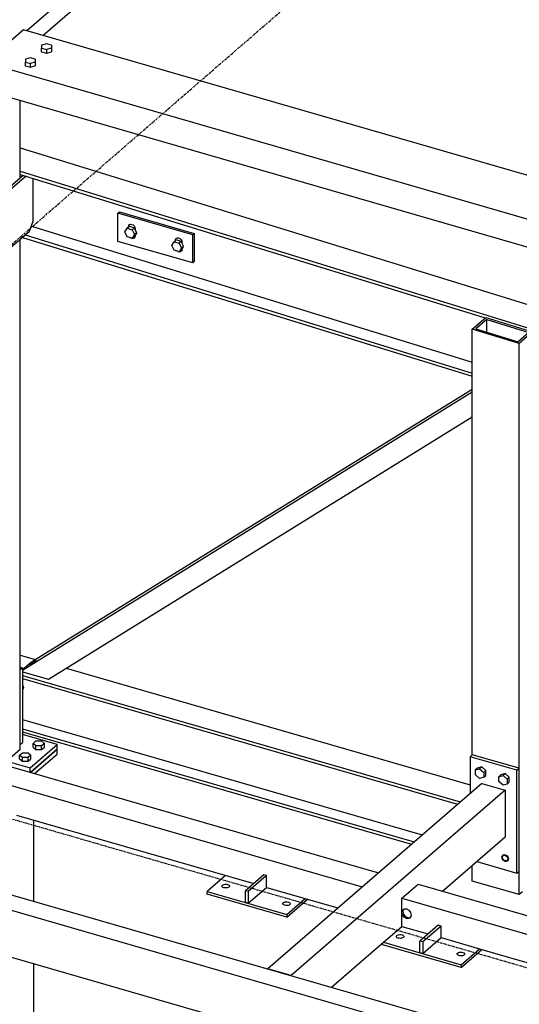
# Model space of a CAD drawing. Header units: millimetres. Extents: x -288865 to 11255, y 102926 to 380857.
# Tile 12 of 142: x -159246 to -158535, y 231177 to 232578. Entities that reach past the tile are written whole.
import ezdxf

# ---------------------------------------------------------------- set-up
doc = ezdxf.new("R2010")
doc.units = ezdxf.units.MM
doc.header["$MEASUREMENT"] = 0
doc.linetypes.add('DXK_LINE_DOT3', pattern=[5.9187, 2.979, -0.9799, 0.9799, -0.9799])
doc.layers.add('TS_INNE_OBIEKTY', color=7, linetype='Continuous')
doc.layers.add('TS_LINIE_WIDOCZNE', color=7, linetype='Continuous')

# ---------------------------------------------------------------- blocks, each defined once
blk = doc.blocks.new('Part-68308383-2207 - 1330')
at = {"layer": 'TS_LINIE_WIDOCZNE', "color": 1, "linetype": 'Continuous'}
for p, q in [((5567.6, 6307.9), (5589.2, 6301.7)), ((5570.8, 6278.6), (6194, 6098.7)), ((5633.1, 6289), (6208, 6123)), ((5570.8, 6274.4), (6190.3, 6095.5)), ((5570.8, 6216), (6139.8, 6051.8)), ((5570.8, 6202.8), (6128.4, 6041.9)), ((5570.8, 6198.6), (6124.7, 6038.7))]:
    blk.add_line(p, q, dxfattribs=at)
blk = doc.blocks.new('Part-68308383-1786 - 1330')
at = {"layer": 'TS_LINIE_WIDOCZNE', "color": 1, "linetype": 'Continuous'}
for p, q in [((5481.8, 6214.4), (5448.5, 6185.5)), ((5620.2, 6180.4), (5570.8, 6194.6)), ((5448.5, 6179.5), (5448.5, 6185.5)), ((5448.5, 6185.5), (5470.9, 6179)), ((5501.4, 6170.2), (5581.7, 6147.1)), ((5581.7, 6147.1), (5620.2, 6180.4)), ((5582.3, 6140.9), (5620.2, 6173.7)), ((5620.2, 6173.7), (5620.2, 6180.4)), ((5581.7, 6141), (5581.7, 6147.1))]:
    blk.add_line(p, q, dxfattribs=at)
blk = doc.blocks.new('Part-68308383-2174 - 1330')
at = {"layer": 'TS_LINIE_WIDOCZNE', "color": 1, "linetype": 'Continuous'}
for p, q in [((5482.1, 6169.8), (6077.6, 5997.9)), ((5459, 6149.8), (6054.6, 5977.9)), ((5459, 6109.8), (5487.7, 6101.6)), ((5562.3, 6080), (5900, 5982.6)), ((5918.4, 5977.2), (6019.9, 5947.9))]:
    blk.add_line(p, q, dxfattribs=at)
blk = doc.blocks.new('Part-68308383-2241 - 1330')
at = {"layer": 'TS_LINIE_WIDOCZNE', "color": 1, "linetype": 'Continuous'}
for p, q in [((5583.4, 6298), (6211.1, 6686.5)), ((5570.8, 6286.4), (6211.1, 6682.6)), ((5607.6, 6273.3), (6211.1, 6646.7)), ((5570.8, 6287.1), (5583.4, 6298)), ((5570.8, 6283.9), (5607.6, 6273.3))]:
    blk.add_line(p, q, dxfattribs=at)
blk = doc.blocks.new('Bolt-68308383-2857 - 1330')
at = {"layer": 'TS_INNE_OBIEKTY', "color": 1, "linetype": 'Continuous'}
for p, q in [((5581.2, 6294.4), (5581.4, 6294.7)), ((5581.3, 6294.3), (5581.2, 6294.4)), ((5581.9, 6294.6), (5581.3, 6294.3)), ((5581.4, 6294.7), (5582.1, 6295.3)), ((5582.9, 6295.1), (5581.9, 6294.6)), ((5582.1, 6295.3), (5583.1, 6296.2)), ((5584.1, 6295.9), (5582.9, 6295.1)), ((5583.1, 6296.2), (5584.3, 6297.1)), ((5585.4, 6296.8), (5584.1, 6295.9)), ((5584.3, 6297.1), (5585.7, 6298.1)), ((5586.8, 6297.8), (5585.4, 6296.8)), ((5585.7, 6298.1), (5587, 6299)), ((5588, 6298.8), (5586.8, 6297.8)), ((5587, 6299), (5588.2, 6299.8)), ((5589, 6299.6), (5588, 6298.8)), ((5588.2, 6299.8), (5589.2, 6300.3)), ((5589.7, 6300.2), (5589, 6299.6)), ((5589.2, 6300.3), (5589.8, 6300.6)), ((5589.9, 6300.6), (5589.7, 6300.2)), ((5589.8, 6300.6), (5589.9, 6300.6))]:
    blk.add_line(p, q, dxfattribs=at)
blk = doc.blocks.new('Part-68308383-2210 - 1330')
at = {"layer": 'TS_LINIE_WIDOCZNE', "color": 1, "linetype": 'Continuous'}
for p, q in [((5567.6, 7029.6), (8679.4, 6069)), ((5567.6, 6996.6), (8679.4, 6036)), ((5567.6, 6992), (6229.5, 6787.7)), ((5583.5, 6918.4), (6211.1, 6724.7)), ((5570.6, 6902.4), (6211.1, 6704.7)), ((5574.5, 6905.8), (6211.1, 6709.3))]:
    blk.add_line(p, q, dxfattribs=at)
blk = doc.blocks.new('Part-68308383-2168 - 1330')
at = {"layer": 'TS_LINIE_WIDOCZNE', "color": 1, "linetype": 'Continuous'}
for p, q in [((6211, 6165.9), (6208, 6163.2)), ((6208, 6163.2), (6208, 6110.8)), ((6274.6, 6144), (6208, 6163.2)), ((6277.7, 6146.7), (6211, 6165.9)), ((6274.6, 6144), (6277.7, 6146.7)), ((6274.6, 5997.5), (6274.6, 6144)), ((6277.7, 6000.1), (6277.7, 6146.7)), ((6217.5, 6013.9), (6274.6, 5997.5)), ((6274.6, 5997.5), (6277.7, 6000.1))]:
    blk.add_line(p, q, dxfattribs=at)
blk = doc.blocks.new('Part-68308383-1576 - 1330')
at = {"layer": 'TS_LINIE_WIDOCZNE', "color": 1, "linetype": 'Continuous'}
for p, q in [((5706.5, 6936.7), (5708.9, 6938.7)), ((5708.9, 6938.7), (5815.4, 6907.9)), ((5813.1, 6905.9), (5706.5, 6936.7)), ((5706.5, 6896.7), (5706.5, 6936.7)), ((5813.1, 6865.9), (5706.5, 6896.7)), ((5815.4, 6907.9), (5813.1, 6905.9)), ((5813.1, 6865.9), (5813.1, 6905.9)), ((5815.4, 6907.9), (5815.4, 6867.9)), ((5815.4, 6867.9), (5813.1, 6865.9))]:
    blk.add_line(p, q, dxfattribs=at)
blk = doc.blocks.new('Bolt-68308383-2701 - 1330')
at = {"layer": 'TS_INNE_OBIEKTY', "color": 1, "linetype": 'Continuous'}
for p, q in [((6253.3, 6020.3), (6253.5, 6021.6)), ((6253.5, 6018.8), (6253.3, 6020.3)), ((6253.5, 6021.6), (6254.2, 6022.7)), ((6254.2, 6017.3), (6253.5, 6018.8)), ((6253.9, 6020.1), (6254.5, 6021.9)), ((6254.5, 6017.9), (6253.9, 6020.1)), ((6254.2, 6022.7), (6255.2, 6023.5)), ((6255.2, 6015.9), (6254.2, 6017.3)), ((6254.5, 6021.9), (6255.9, 6023)), ((6255.9, 6016), (6254.5, 6017.9)), ((6255.2, 6023.5), (6256.5, 6023.8)), ((6256.5, 6014.9), (6255.2, 6015.9)), ((6255.9, 6023), (6257.9, 6022.9)), ((6257.9, 6014.9), (6255.9, 6016)), ((6256.5, 6023.8), (6257.9, 6023.6)), ((6257.9, 6014.2), (6256.5, 6014.9)), ((6257.9, 6023.6), (6259.4, 6022.9)), ((6257.9, 6022.9), (6259.9, 6021.8)), ((6259.9, 6014.9), (6257.9, 6014.9)), ((6259.4, 6014.1), (6257.9, 6014.2)), ((6259.4, 6022.9), (6260.7, 6021.9)), ((6260.7, 6014.3), (6259.4, 6014.1)), ((6259.9, 6021.8), (6261.4, 6019.9)), ((6261.4, 6015.9), (6259.9, 6014.9)), ((6260.7, 6021.9), (6261.7, 6020.6)), ((6261.7, 6015.1), (6260.7, 6014.3)), ((6261.4, 6019.9), (6261.9, 6017.8)), ((6261.9, 6017.8), (6261.4, 6015.9)), ((6261.7, 6020.6), (6262.4, 6019.1)), ((6262.4, 6016.2), (6261.7, 6015.1)), ((6262.4, 6019.1), (6262.6, 6017.6)), ((6262.6, 6017.6), (6262.4, 6016.2))]:
    blk.add_line(p, q, dxfattribs=at)
blk = doc.blocks.new('Part-68308383-1757 - 1330')
at = {"layer": 'TS_LINIE_WIDOCZNE', "color": 1, "linetype": 'Continuous'}
for p, q in [((5301.3, 6039.9), (9151.2, 4928.6)), ((5282.1, 6023.2), (9131.9, 4911.9)), ((5282.1, 5956.6), (9131.9, 4845.3))]:
    blk.add_line(p, q, dxfattribs=at)
blk = doc.blocks.new('Part-68308383-1785 - 1330')
at = {"layer": 'TS_LINIE_WIDOCZNE', "color": 1, "linetype": 'Continuous'}
for p, q in [((5481.8, 7155.2), (5485.7, 7158.6)), ((5481.8, 6376.3), (5481.8, 7155.2)), ((5481.8, 7155.2), (5548.4, 7135.9)), ((5487.1, 7155.9), (5489, 7157.6)), ((5487.1, 7155.9), (5547, 7138.6)), ((5502.4, 7151.4), (5502.4, 7153.7)), ((5547, 7138.6), (5549, 7140.3)), ((5548.4, 7135.9), (5551.6, 7138.7)), ((5548.4, 6357.2), (5548.4, 7135.9)), ((5567.6, 6987.1), (5567.6, 7097.1)), ((5567.6, 6173.3), (5567.6, 6899.8)), ((5481.8, 6188.5), (5481.8, 6218.8)), ((5548.4, 6156.7), (5548.4, 6210.5)), ((5548.4, 6156.7), (5501.4, 6170.2)), ((5567.6, 6173.3), (5548.4, 6156.7))]:
    blk.add_line(p, q, dxfattribs=at)
blk = doc.blocks.new('Part-68308383-1787 - 1330')
at = {"layer": 'TS_LINIE_WIDOCZNE', "color": 1, "linetype": 'Continuous'}
for p, q in [((5620.2, 6173.7), (5582.3, 6140.9)), ((5588, 6139.2), (5620.2, 6167)), ((5620.2, 6167), (5620.2, 6173.7))]:
    blk.add_line(p, q, dxfattribs=at)
blk = doc.blocks.new('Part-68308383-1797 - 1330')
at = {"layer": 'TS_LINIE_WIDOCZNE', "color": 1, "linetype": 'Continuous'}
for p, q in [((5586.9, 5957.5), (5586.9, 6072.9)), ((5586.9, 4091.5), (5586.9, 5868.6))]:
    blk.add_line(p, q, dxfattribs=at)
blk = doc.blocks.new('Part-68308383-2182 - 1330')
at = {"layer": 'TS_LINIE_WIDOCZNE', "color": 1, "linetype": 'Continuous'}
for p, q in [((5914.4, 5995), (5888.3, 5972.4)), ((5918.4, 5993.9), (5892.3, 5971.2)), ((5918.4, 5993.9), (5914.4, 5995)), ((5918.4, 5977.2), (5918.4, 5993.9)), ((5892.3, 5971.2), (5888.3, 5972.4)), ((5888.3, 5955.7), (5888.3, 5972.4)), ((5892.3, 5954.6), (5918.4, 5977.2)), ((5892.3, 5971.2), (5892.3, 5954.6)), ((5892.3, 5954.6), (5888.3, 5955.7))]:
    blk.add_line(p, q, dxfattribs=at)
blk = doc.blocks.new('Part-68308383-1881 - 1330')
at = {"layer": 'TS_LINIE_WIDOCZNE', "color": 1, "linetype": 'Continuous'}
for p, q in [((5549.4, 6971.3), (5571.8, 6990.7)), ((5575.8, 6989.5), (5553.4, 6970.1)), ((5586.1, 6925.2), (5586.1, 6986.3)), ((5553.4, 6970.1), (5549.4, 6971.3)), ((5549.4, 6888.7), (5549.4, 6971.3)), ((5553.4, 6970.1), (5553.4, 6887.5)), ((5580.7, 6911.2), (5586.1, 6925.2)), ((5553.4, 6887.5), (5580.7, 6911.2)), ((5553.4, 6887.5), (5549.4, 6888.7))]:
    blk.add_line(p, q, dxfattribs=at)
blk = doc.blocks.new('Part-68308383-2258 - 1330')
at = {"layer": 'TS_LINIE_WIDOCZNE', "color": 1, "linetype": 'Continuous'}
for p, q in [((5599.9, 7189.9), (6086.8, 7611.6)), ((5576.8, 7196.6), (6037.3, 7595.3))]:
    blk.add_line(p, q, dxfattribs=at)
blk = doc.blocks.new('Part-68308383-2095 - 1330')
at = {"layer": 'TS_LINIE_WIDOCZNE', "color": 1, "linetype": 'Continuous'}
for p, q in [((5572.1, 7197.9), (5519.8, 7152.6)), ((9518, 6058.9), (5572.1, 7197.9)), ((5551.6, 7141.7), (8676.1, 6239.7)), ((5551.6, 7101.7), (8676.1, 6199.7))]:
    blk.add_line(p, q, dxfattribs=at)
blk = doc.blocks.new('Part-68308383-2169 - 1330')
at = {"layer": 'TS_LINIE_WIDOCZNE', "color": 1, "linetype": 'Continuous'}
for p, q in [((6224.6, 6125.2), (5919.9, 5861.4)), ((6224.6, 6125.2), (6257.9, 6115.5)), ((6257.9, 6115.5), (5953.3, 5851.7)), ((6257.9, 6115.5), (6257.9, 6048.9)), ((6168.6, 5971.7), (6257.9, 6048.9)), ((6084.8, 5899), (6111, 5921.7)), ((6010.9, 5835.1), (6084.8, 5899)), ((5919.9, 5861.4), (5919.9, 5861.3)), ((5953.3, 5851.7), (5919.9, 5861.4)), ((5953.3, 5851.7), (5953.3, 5851.7))]:
    blk.add_line(p, q, dxfattribs=at)
blk = doc.blocks.new('Part-68308383-2173 - 1330')
at = {"layer": 'TS_LINIE_WIDOCZNE', "color": 1, "linetype": 'Continuous'}
for p, q in [((6111, 5961.7), (6134.1, 5981.6)), ((6134.1, 5981.6), (7676.5, 5536.4)), ((6111, 5921.7), (6111, 5961.7)), ((6111, 5961.7), (7653.4, 5516.4)), ((6111, 5941.7), (6111.9, 5944.7)), ((6111.9, 5944.7), (6114.3, 5946.5)), ((6112.1, 5942.7), (6113, 5945.5)), ((6112.1, 5942.7), (6113, 5939.1)), ((6114.3, 5946.5), (6117.6, 5946.4)), ((6117.6, 5946.4), (6121, 5944.6)), ((6121, 5944.6), (6123.4, 5941.4)), ((6111.9, 5938.1), (6111, 5941.7)), ((6114.3, 5934.9), (6111.9, 5938.1)), ((6113, 5939.1), (6115.5, 5935.9)), ((6117.6, 5933.1), (6114.3, 5934.9)), ((6115.5, 5935.9), (6118.8, 5934.1)), ((6121, 5933), (6117.6, 5933.1)), ((6118.8, 5934.1), (6122.1, 5934)), ((6123.4, 5934.8), (6121, 5933)), ((6122.1, 5934), (6123.5, 5935)), ((6123.4, 5941.4), (6124.3, 5937.8)), ((6124.3, 5937.8), (6123.4, 5934.8)), ((6111, 5921.7), (6148.3, 5910.9)), ((6166.7, 5905.6), (6221.4, 5889.8)), ((6221.4, 5889.8), (7052.4, 5649.9)), ((7070.8, 5644.6), (7618.8, 5486.4))]:
    blk.add_line(p, q, dxfattribs=at)
blk = doc.blocks.new('Part-68308383-2175 - 1330')
at = {"layer": 'TS_LINIE_WIDOCZNE', "color": 1, "linetype": 'Continuous'}
for p, q in [((5859.8, 5994.2), (5833.6, 5971.5)), ((5833.6, 5971.5), (5946.9, 5938.8)), ((5833.6, 5967.5), (5833.6, 5971.5)), ((5946.9, 5934.8), (5833.6, 5967.5)), ((5946.9, 5938.8), (5973.1, 5961.5)), ((5946.9, 5934.8), (5976.5, 5960.5)), ((5946.9, 5938.8), (5946.9, 5934.8))]:
    blk.add_line(p, q, dxfattribs=at)
blk = doc.blocks.new('Part-68308383-2244 - 1330')
at = {"layer": 'TS_LINIE_WIDOCZNE', "color": 1, "linetype": 'Continuous'}
for p, q in [((5567.6, 6290.8), (5570.8, 6289.9)), ((5567.7, 6287.2), (5567.6, 6287.2)), ((5567.7, 6287.2), (5570.8, 6289.9)), ((5567.7, 6180.6), (5567.7, 6287.2)), ((5570.8, 6289.9), (5570.8, 6183.3)), ((5567.6, 6180.7), (5567.7, 6180.6)), ((5567.7, 6180.6), (5570.8, 6183.3))]:
    blk.add_line(p, q, dxfattribs=at)
blk = doc.blocks.new('Part-68308383-2264 - 1330')
at = {"layer": 'TS_LINIE_WIDOCZNE', "color": 1, "linetype": 'Continuous'}
for p, q in [((5286.6, 7358.7), (5570.3, 7851.1)), ((5307.8, 7365.7), (5585.1, 7846.8)), ((5248.3, 7346.1), (5509.9, 7800)), ((5247.9, 7291.5), (5279.8, 7346.9)), ((5262.7, 7287.3), (5301, 7353.8)), ((5221.3, 7299.2), (5241.5, 7334.3)), ((5133.2, 7146.4), (5170.8, 7211.6)), ((5160.1, 7139.1), (5197.5, 7203.9)), ((5175, 7135.1), (5212.2, 7199.7)), ((5012.7, 6937.1), (5070.8, 7038)), ((5031.1, 6915.1), (5097.7, 7030.8)), ((5041.2, 6903), (5112.6, 7026.8)), ((4838.9, 6635.5), (4989.6, 6897.1)), ((4838.9, 6581.6), (5008, 6875.1)), ((4854.9, 6579.5), (5018.1, 6862.9)), ((4838.9, 6565.7), (4854.9, 6579.5))]:
    blk.add_line(p, q, dxfattribs=at)
blk = doc.blocks.new('Part-68308383-2275 - 1330')
at = {"layer": 'TS_LINIE_WIDOCZNE', "color": 1, "linetype": 'Continuous'}
for p, q in [((6082, 5895.8), (6082, 5896.6)), ((6195.2, 5863.2), (6082, 5895.8)), ((6084.8, 5899), (6195.2, 5867.1)), ((6195.2, 5867.1), (6221.4, 5889.8)), ((6195.2, 5863.2), (6224.8, 5888.8)), ((6195.2, 5867.1), (6195.2, 5863.2))]:
    blk.add_line(p, q, dxfattribs=at)
blk = doc.blocks.new('Part-68308383-2276 - 1330')
at = {"layer": 'TS_LINIE_WIDOCZNE', "color": 1, "linetype": 'Continuous'}
for p, q in [((6162.7, 5923.4), (6136.6, 5900.7)), ((6166.7, 5922.2), (6140.6, 5899.6)), ((6166.7, 5922.2), (6162.7, 5923.4)), ((6166.7, 5905.6), (6166.7, 5922.2)), ((6140.6, 5899.6), (6136.6, 5900.7)), ((6136.6, 5884.1), (6136.6, 5900.7)), ((6140.6, 5882.9), (6166.7, 5905.6)), ((6140.6, 5899.6), (6140.6, 5882.9)), ((6140.6, 5882.9), (6136.6, 5884.1))]:
    blk.add_line(p, q, dxfattribs=at)
blk = doc.blocks.new('Bolt-68308383-2700 - 1330')
at = {"layer": 'TS_INNE_OBIEKTY', "color": 1, "linetype": 'Continuous'}
for p, q in [((6218.6, 6147), (6215.6, 6144.3)), ((6215.6, 6144.3), (6221.6, 6146.1)), ((6215.6, 6137.4), (6215.6, 6144.3)), ((6224.6, 6148.7), (6218.6, 6147)), ((6224.6, 6148.7), (6221.6, 6146.1)), ((6221.6, 6146.1), (6227.6, 6140.9)), ((6230.6, 6143.5), (6224.6, 6148.7)), ((6230.6, 6143.5), (6227.6, 6140.9)), ((6227.6, 6140.9), (6227.6, 6133.9)), ((6230.6, 6136.6), (6230.6, 6143.5)), ((6257.9, 6139.1), (6251.9, 6137.4)), ((6257.9, 6139.1), (6254.9, 6136.4)), ((6263.9, 6133.9), (6257.9, 6139.1)), ((6221.6, 6132.2), (6215.6, 6137.4)), ((6227.6, 6133.9), (6221.6, 6132.2)), ((6227.6, 6133.9), (6230.6, 6136.6)), ((6251.9, 6137.4), (6248.9, 6134.7)), ((6248.9, 6134.7), (6254.9, 6136.4)), ((6248.9, 6127.8), (6248.9, 6134.7)), ((6254.9, 6122.6), (6248.9, 6127.8)), ((6254.9, 6136.4), (6260.9, 6131.3)), ((6263.9, 6133.9), (6260.9, 6131.3)), ((6260.9, 6131.3), (6260.9, 6124.3)), ((6260.9, 6124.3), (6263.9, 6127)), ((6263.9, 6127), (6263.9, 6133.9)), ((6260.9, 6124.3), (6254.9, 6122.6))]:
    blk.add_line(p, q, dxfattribs=at)
blk = doc.blocks.new('Part-68308383-2346 - 1330')
at = {"layer": 'TS_LINIE_WIDOCZNE', "color": 1, "linetype": 'Continuous'}
for p, q in [((6211.1, 6771.8), (6230.3, 6788.4)), ((6231.7, 6785.7), (6216.3, 6772.4)), ((6230.3, 6788.4), (6296.9, 6767.9)), ((6231.7, 6767.7), (6231.7, 6785.7)), ((6231.7, 6785.7), (6291.6, 6767.2)), ((6277.7, 6751.2), (6211.1, 6771.8)), ((6211.1, 6165.9), (6211.1, 6771.8)), ((6216.3, 6772.4), (6276.3, 6753.9)), ((6291.6, 6767.2), (6276.3, 6753.9)), ((6296.9, 6767.9), (6277.7, 6751.2)), ((6296.9, 6762.1), (6296.9, 6767.9)), ((6277.7, 5966.8), (6277.7, 6751.2)), ((6296.9, 6059.2), (6296.9, 6675.5)), ((6211.1, 5986), (6211.1, 6008.4)), ((6277.7, 5966.8), (6211.1, 5986)), ((6282.6, 5971), (6277.7, 5966.8))]:
    blk.add_line(p, q, dxfattribs=at)
blk = doc.blocks.new('Bolt-68308383-2364 - 1330')
at = {"layer": 'TS_INNE_OBIEKTY', "color": 1, "linetype": 'Continuous'}
for p, q in [((5466.8, 6194.3), (5470.8, 6197.8)), ((5470.8, 6197.8), (5478.8, 6197.8)), ((5478.8, 6197.8), (5481.8, 6195.1)), ((5466.8, 6189), (5466.8, 6194.3)), ((5470.8, 6190.9), (5466.8, 6194.3)), ((5466.8, 6189), (5470.8, 6185.6)), ((5470.8, 6185.6), (5470.8, 6190.9)), ((5478.8, 6190.9), (5470.8, 6190.9)), ((5470.8, 6185.6), (5478.5, 6185.6)), ((5481.8, 6193.5), (5478.8, 6190.9)), ((5478.8, 6185.8), (5478.8, 6190.9)), ((5585.9, 6182.1), (5589.9, 6185.6)), ((5585.9, 6176.8), (5585.9, 6182.1)), ((5589.9, 6178.7), (5585.9, 6182.1)), ((5589.9, 6185.6), (5597.9, 6185.6)), ((5597.9, 6185.6), (5601.9, 6182.1)), ((5601.9, 6182.1), (5597.9, 6178.7)), ((5601.9, 6176.8), (5601.9, 6182.1)), ((5566.7, 6165.5), (5570.7, 6168.9)), ((5570.7, 6168.9), (5578.7, 6168.9)), ((5578.7, 6168.9), (5582.7, 6165.5)), ((5585.9, 6176.8), (5589.9, 6173.4)), ((5589.9, 6173.4), (5589.9, 6178.7)), ((5597.9, 6178.7), (5589.9, 6178.7)), ((5589.9, 6173.4), (5597.9, 6173.4)), ((5597.9, 6173.4), (5597.9, 6178.7)), ((5597.9, 6173.4), (5601.9, 6176.8)), ((5566.7, 6160.2), (5566.7, 6165.5)), ((5570.7, 6162), (5566.7, 6165.5)), ((5566.7, 6160.2), (5570.7, 6156.7)), ((5570.7, 6156.7), (5570.7, 6162)), ((5578.7, 6162), (5570.7, 6162)), ((5570.7, 6156.7), (5578.7, 6156.7)), ((5582.7, 6165.5), (5578.7, 6162)), ((5578.7, 6156.7), (5578.7, 6162)), ((5578.7, 6156.7), (5582.7, 6160.2)), ((5582.7, 6160.2), (5582.7, 6165.5))]:
    blk.add_line(p, q, dxfattribs=at)
blk = doc.blocks.new('GridLine-68308383-3691 - 1330')
at = {"layer": 'TS_INNE_OBIEKTY', "color": 4, "linetype": 'DXK_LINE_DOT3'}
blk.add_line((2582.4, 6932.9), (11998.7, 4214.7), dxfattribs=at)
blk = doc.blocks.new('Bolt-68308383-2467 - 1330')
at = {"layer": 'TS_INNE_OBIEKTY', "color": 1, "linetype": 'Continuous'}
for p, q in [((5570.8, 6264.9), (5571.1, 6264.5)), ((5571.1, 6259), (5570.8, 6258.7)), ((5571.1, 6264.5), (5571.8, 6263)), ((5571.8, 6260.1), (5571.1, 6259)), ((5571.8, 6263), (5572, 6261.5)), ((5572, 6261.5), (5571.8, 6260.1)), ((5524.1, 6230.7), (5524.3, 6232.1)), ((5524.3, 6229.2), (5524.1, 6230.7)), ((5524.3, 6232.1), (5525, 6233.2)), ((5525, 6227.7), (5524.3, 6229.2)), ((5524.8, 6230.6), (5525.3, 6232.4)), ((5525.3, 6228.4), (5524.8, 6230.6)), ((5525, 6233.2), (5526, 6234)), ((5526, 6226.4), (5525, 6227.7)), ((5525.3, 6232.4), (5526.8, 6233.4)), ((5526.8, 6226.5), (5525.3, 6228.4)), ((5526, 6234), (5527.3, 6234.2)), ((5527.3, 6225.4), (5526, 6226.4)), ((5526.8, 6233.4), (5528.8, 6233.4)), ((5528.8, 6225.4), (5526.8, 6226.5)), ((5527.3, 6234.2), (5528.8, 6234.1)), ((5528.8, 6224.7), (5527.3, 6225.4)), ((5528.8, 6234.1), (5530.2, 6233.4)), ((5528.8, 6233.4), (5530.8, 6232.3)), ((5530.8, 6225.4), (5528.8, 6225.4)), ((5530.2, 6224.5), (5528.8, 6224.7)), ((5530.2, 6233.4), (5531.5, 6232.4)), ((5531.5, 6224.8), (5530.2, 6224.5)), ((5530.8, 6232.3), (5532.2, 6230.4)), ((5532.2, 6226.4), (5530.8, 6225.4)), ((5531.5, 6232.4), (5532.5, 6231)), ((5532.5, 6225.6), (5531.5, 6224.8)), ((5532.2, 6230.4), (5532.8, 6228.2)), ((5532.8, 6228.2), (5532.2, 6226.4)), ((5532.5, 6231), (5533.2, 6229.6)), ((5533.2, 6226.7), (5532.5, 6225.6)), ((5533.2, 6229.6), (5533.4, 6228.1)), ((5533.4, 6228.1), (5533.2, 6226.7))]:
    blk.add_line(p, q, dxfattribs=at)
blk = doc.blocks.new('Bolt-68308383-2643 - 1330')
at = {"layer": 'TS_INNE_OBIEKTY', "color": 1, "linetype": 'Continuous'}
for p, q in [((5604.9, 7177.8), (5598, 7175.8)), ((5598, 7175.8), (5598, 7171.8)), ((5611.9, 7175.8), (5604.9, 7177.8)), ((5611.9, 7175.8), (5611.9, 7171.8)), ((5598, 7171.8), (5604.9, 7169.8)), ((5598, 7166.5), (5598, 7171.8)), ((5598, 7166.5), (5604.9, 7164.5)), ((5611.9, 7171.8), (5604.9, 7169.8)), ((5604.9, 7169.8), (5604.9, 7164.5)), ((5604.9, 7164.5), (5611.9, 7166.5)), ((5611.9, 7171.8), (5611.9, 7166.5)), ((5581.9, 7157.8), (5574.9, 7155.8)), ((5574.9, 7155.8), (5574.9, 7151.8)), ((5574.9, 7151.8), (5581.9, 7149.8)), ((5574.9, 7146.5), (5574.9, 7151.8)), ((5588.8, 7155.8), (5581.9, 7157.8)), ((5588.8, 7151.8), (5581.9, 7149.8)), ((5581.9, 7149.8), (5581.9, 7144.5)), ((5588.8, 7155.8), (5588.8, 7151.8)), ((5588.8, 7151.8), (5588.8, 7146.5)), ((5574.9, 7146.5), (5581.9, 7144.5)), ((5581.9, 7144.5), (5588.8, 7146.5))]:
    blk.add_line(p, q, dxfattribs=at)
blk = doc.blocks.new('Bolt-68308383-2678 - 1330')
at = {"layer": 'TS_INNE_OBIEKTY', "color": 1, "linetype": 'Continuous'}
for p, q in [((5716.6, 6910.3), (5720, 6915.3)), ((5720, 6903.3), (5716.6, 6910.3)), ((5723.1, 6917.9), (5720, 6915.3)), ((5720, 6915.3), (5726.9, 6913.3)), ((5721.9, 6917.6), (5722.2, 6919.3)), ((5721.9, 6916.9), (5721.9, 6917.6)), ((5722.2, 6919.3), (5723.2, 6920.5)), ((5730, 6915.9), (5723.1, 6917.9)), ((5723.2, 6920.5), (5724.7, 6921.1)), ((5724.7, 6921.1), (5726.5, 6920.9)), ((5726.5, 6920.9), (5728.3, 6920)), ((5730, 6915.9), (5726.9, 6913.3)), ((5726.9, 6913.3), (5730.4, 6906.3)), ((5728.3, 6920), (5729.8, 6918.6)), ((5729.8, 6918.6), (5730.8, 6916.8)), ((5733.5, 6908.9), (5730, 6915.9)), ((5730.8, 6916.8), (5731.2, 6914.9)), ((5731.2, 6914.9), (5731.2, 6913.5)), ((5726.9, 6901.3), (5720, 6903.3)), ((5724.7, 6901.8), (5724.6, 6902)), ((5726.5, 6900.9), (5724.7, 6901.8)), ((5728.3, 6900.8), (5726.5, 6900.9)), ((5730.4, 6906.3), (5726.9, 6901.3)), ((5730, 6903.9), (5726.9, 6901.3)), ((5729.8, 6901.3), (5728.3, 6900.8)), ((5730.8, 6902.5), (5729.8, 6901.3)), ((5733.5, 6908.9), (5730, 6903.9)), ((5733.5, 6908.9), (5730.4, 6906.3)), ((5731.2, 6904.2), (5730.8, 6902.5)), ((5731.2, 6905.6), (5731.2, 6904.2)), ((5783.2, 6891), (5786.6, 6896)), ((5789.7, 6898.7), (5786.6, 6896)), ((5786.6, 6896), (5793.6, 6894)), ((5788.5, 6898.3), (5788.8, 6900)), ((5788.5, 6897.6), (5788.5, 6898.3)), ((5788.8, 6900), (5789.9, 6901.3)), ((5796.6, 6896.7), (5789.7, 6898.7)), ((5789.9, 6901.3), (5791.4, 6901.8)), ((5791.4, 6901.8), (5793.1, 6901.7)), ((5793.1, 6901.7), (5794.9, 6900.8)), ((5796.6, 6896.7), (5793.6, 6894)), ((5794.9, 6900.8), (5796.4, 6899.3)), ((5796.4, 6899.3), (5797.5, 6897.5)), ((5800.1, 6889.7), (5796.6, 6896.7)), ((5797.5, 6897.5), (5797.8, 6895.7)), ((5797.8, 6895.7), (5797.8, 6894.2)), ((5786.6, 6884), (5783.2, 6891)), ((5793.6, 6882), (5786.6, 6884)), ((5791.4, 6882.6), (5791.2, 6882.7)), ((5793.1, 6881.7), (5791.4, 6882.6)), ((5794.9, 6881.5), (5793.1, 6881.7)), ((5793.6, 6894), (5797, 6887)), ((5797, 6887), (5793.6, 6882)), ((5796.6, 6884.7), (5793.6, 6882)), ((5796.4, 6882.1), (5794.9, 6881.5)), ((5797.5, 6883.3), (5796.4, 6882.1)), ((5800.1, 6889.7), (5796.6, 6884.7)), ((5800.1, 6889.7), (5797, 6887)), ((5797.8, 6885), (5797.5, 6883.3)), ((5797.8, 6886.4), (5797.8, 6885))]:
    blk.add_line(p, q, dxfattribs=at)
blk = doc.blocks.new('Bolt-68308383-2702 - 1330')
at = {"layer": 'TS_INNE_OBIEKTY', "color": 1, "linetype": 'Continuous'}
for p, q in [((5854.7, 5978.7), (5854.8, 5979.6)), ((5855.1, 5977.9), (5854.7, 5978.7)), ((5854.8, 5979.6), (5855.4, 5980.3)), ((5856.1, 5977.2), (5855.1, 5977.9)), ((5855.4, 5980.3), (5856.4, 5981)), ((5857.4, 5976.7), (5856.1, 5977.2)), ((5856.4, 5981), (5857.9, 5981.4)), ((5858.9, 5976.4), (5857.4, 5976.7)), ((5857.9, 5981.4), (5859.5, 5981.7)), ((5860.6, 5976.3), (5858.9, 5976.4)), ((5859.5, 5981.7), (5861.2, 5981.6)), ((5862.2, 5976.5), (5860.6, 5976.3)), ((5861.2, 5981.6), (5862.7, 5981.3)), ((5863.7, 5977), (5862.2, 5976.5)), ((5862.7, 5981.3), (5864.1, 5980.8)), ((5864.7, 5977.6), (5863.7, 5977)), ((5864.1, 5980.8), (5865, 5980.1)), ((5865.3, 5978.4), (5864.7, 5977.6)), ((5865, 5980.1), (5865.4, 5979.3)), ((5865.4, 5979.3), (5865.3, 5978.4)), ((5943.1, 5956), (5944.5, 5956.4)), ((5944.5, 5956.4), (5946.1, 5956.7)), ((5946.1, 5956.7), (5947.8, 5956.6)), ((5947.8, 5956.6), (5949.3, 5956.3)), ((5949.3, 5956.3), (5950.7, 5955.8)), ((5941.3, 5953.7), (5941.4, 5954.6)), ((5941.7, 5952.9), (5941.3, 5953.7)), ((5941.4, 5954.6), (5942, 5955.3)), ((5942.7, 5952.2), (5941.7, 5952.9)), ((5942, 5955.3), (5943.1, 5956)), ((5944, 5951.7), (5942.7, 5952.2)), ((5945.5, 5951.4), (5944, 5951.7)), ((5947.2, 5951.3), (5945.5, 5951.4)), ((5948.8, 5951.5), (5947.2, 5951.3)), ((5950.3, 5952), (5948.8, 5951.5)), ((5951.3, 5952.6), (5950.3, 5952)), ((5950.7, 5955.8), (5951.6, 5955.1)), ((5951.9, 5953.4), (5951.3, 5952.6)), ((5951.6, 5955.1), (5952, 5954.3)), ((5952, 5954.3), (5951.9, 5953.4))]:
    blk.add_line(p, q, dxfattribs=at)
blk = doc.blocks.new('Bolt-68308383-3125 - 1330')
at = {"layer": 'TS_INNE_OBIEKTY', "color": 1, "linetype": 'Continuous'}
for p, q in [((6103, 5907), (6103.1, 5907.9)), ((6103.4, 5906.2), (6103, 5907)), ((6103.1, 5907.9), (6103.7, 5908.7)), ((6104.4, 5905.5), (6103.4, 5906.2)), ((6103.7, 5908.7), (6104.8, 5909.3)), ((6105.7, 5905), (6104.4, 5905.5)), ((6104.8, 5909.3), (6106.2, 5909.8)), ((6107.2, 5904.7), (6105.7, 5905)), ((6106.2, 5909.8), (6107.8, 5910)), ((6108.9, 5904.6), (6107.2, 5904.7)), ((6107.8, 5910), (6109.5, 5910)), ((6110.6, 5904.9), (6108.9, 5904.6)), ((6109.5, 5910), (6111.1, 5909.7)), ((6112, 5905.3), (6110.6, 5904.9)), ((6111.1, 5909.7), (6112.4, 5909.1)), ((6113, 5906), (6112, 5905.3)), ((6112.4, 5909.1), (6113.3, 5908.4)), ((6113.6, 5906.8), (6113, 5906)), ((6113.3, 5908.4), (6113.7, 5907.6)), ((6113.7, 5907.6), (6113.6, 5906.8)), ((6189.6, 5882), (6189.7, 5882.9)), ((6190.1, 5881.2), (6189.6, 5882)), ((6189.7, 5882.9), (6190.3, 5883.7)), ((6191, 5880.5), (6190.1, 5881.2)), ((6190.3, 5883.7), (6191.4, 5884.3)), ((6192.3, 5880), (6191, 5880.5)), ((6191.4, 5884.3), (6192.8, 5884.8)), ((6193.9, 5879.7), (6192.3, 5880)), ((6192.8, 5884.8), (6194.4, 5885)), ((6195.5, 5879.6), (6193.9, 5879.7)), ((6194.4, 5885), (6196.1, 5885)), ((6197.2, 5879.9), (6195.5, 5879.6)), ((6196.1, 5885), (6197.7, 5884.7)), ((6198.6, 5880.3), (6197.2, 5879.9)), ((6197.7, 5884.7), (6199, 5884.1)), ((6199.6, 5881), (6198.6, 5880.3)), ((6199, 5884.1), (6199.9, 5883.4)), ((6200.2, 5881.8), (6199.6, 5881)), ((6199.9, 5883.4), (6200.3, 5882.6)), ((6200.3, 5882.6), (6200.2, 5881.8))]:
    blk.add_line(p, q, dxfattribs=at)
blk = doc.blocks.new('GridLine-68308383-3698 - 1330')
at = {"layer": 'TS_INNE_OBIEKTY', "color": 4, "linetype": 'DXK_LINE_DOT3'}
blk.add_line((2718, 4435), (9468.3, 10280.9), dxfattribs=at)

msp = doc.modelspace()

# ---------------------------------------------------------------- block references
for name in ['GridLine-68308383-3698 - 1330', 'Part-68308383-2258 - 1330', 'Part-68308383-2264 - 1330', 'Part-68308383-2207 - 1330', 'Part-68308383-2095 - 1330', 'Bolt-68308383-2643 - 1330', 'Part-68308383-1785 - 1330', 'Part-68308383-2210 - 1330', 'Part-68308383-1881 - 1330', 'GridLine-68308383-3691 - 1330', 'Part-68308383-1576 - 1330', 'Bolt-68308383-2678 - 1330', 'Part-68308383-2346 - 1330', 'Part-68308383-2241 - 1330', 'Bolt-68308383-2857 - 1330', 'Part-68308383-2244 - 1330', 'Bolt-68308383-2467 - 1330', 'Part-68308383-1786 - 1330', 'Bolt-68308383-2364 - 1330', 'Part-68308383-2174 - 1330', 'Part-68308383-1787 - 1330', 'Part-68308383-2168 - 1330', 'Bolt-68308383-2700 - 1330', 'Part-68308383-2169 - 1330', 'Part-68308383-1797 - 1330', 'Part-68308383-1757 - 1330', 'Bolt-68308383-2701 - 1330', 'Part-68308383-2175 - 1330', 'Part-68308383-2182 - 1330', 'Bolt-68308383-2702 - 1330', 'Part-68308383-2173 - 1330', 'Part-68308383-2276 - 1330', 'Bolt-68308383-3125 - 1330', 'Part-68308383-2275 - 1330']:
    msp.add_blockref(name, (-164812.9, 225365.8))

doc.saveas('drawing.dxf')
